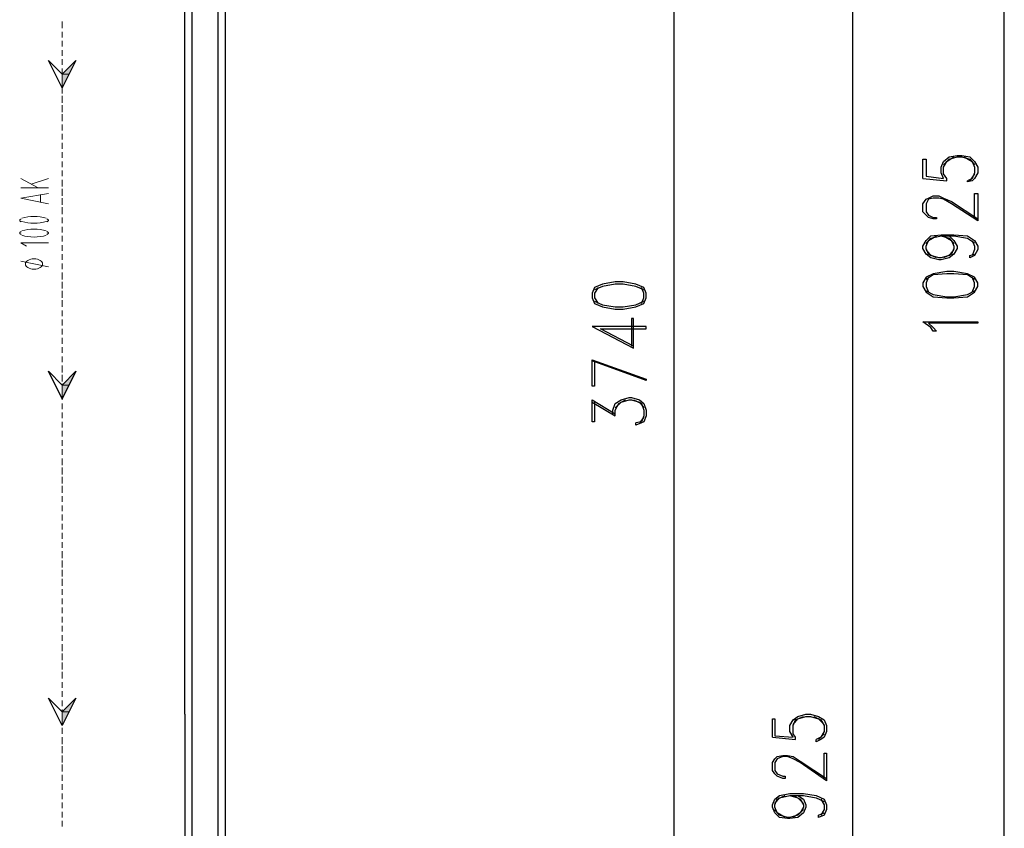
# Model space of a CAD drawing. Header units: millimetres. Extents: x 0 to 420, y 0 to 297.
# Tile 21 of 73: x 144 to 181, y 168 to 198. Entities that reach past the tile are written whole.
import ezdxf

# ---------------------------------------------------------------- set-up
doc = ezdxf.new("R2010")
doc.units = ezdxf.units.MM
doc.layers.add('FILL_000000', color=7, linetype='Continuous')
doc.layers.add('LINE_000000', color=7, linetype='Continuous')

msp = doc.modelspace()

# ---------------------------------------------------------------- hatches: boundary and pattern name
at = {"layer": 'FILL_000000'}
h = msp.add_hatch(color=7, dxfattribs=at)
h.dxf.hatch_style = 1
h.paths.add_polyline_path([(146.558, 196.003), (146.304, 195.495), (146.05, 195.495), (146.558, 196.003)])
h = msp.add_hatch(color=7, dxfattribs=at)
h.dxf.hatch_style = 1
h.paths.add_polyline_path([(146.304, 195.495), (146.05, 195.495), (146.05, 194.987), (146.304, 195.495)])
h = msp.add_hatch(color=7, dxfattribs=at)
h.dxf.hatch_style = 1
h.paths.add_polyline_path([(146.558, 184.531), (146.304, 184.023), (146.05, 184.023), (146.558, 184.531)])
h = msp.add_hatch(color=7, dxfattribs=at)
h.dxf.hatch_style = 1
h.paths.add_polyline_path([(146.304, 184.023), (146.05, 184.023), (146.05, 183.515), (146.304, 184.023)])
h = msp.add_hatch(color=7, dxfattribs=at)
h.dxf.hatch_style = 1
h.paths.add_polyline_path([(146.558, 172.466), (146.304, 171.958), (146.05, 171.958), (146.558, 172.466)])
h = msp.add_hatch(color=7, dxfattribs=at)
h.dxf.hatch_style = 1
h.paths.add_polyline_path([(146.304, 171.958), (146.05, 171.958), (146.05, 171.45), (146.304, 171.958)])

# ---------------------------------------------------------------- linework, layer by layer
at = {"layer": 'LINE_000000', "lineweight": 25}
for p, q in [((152.061, 254.381), (152.061, 58.589)), ((180.806, 134.62), (180.806, 243.882)), ((168.614, 203.877), (168.614, 166.497)), ((175.218, 134.62), (175.218, 203.877)), ((150.58, 171.873), (150.58, 202.396)), ((179.705, 191.812), (179.536, 191.558)), ((177.8, 191.643), (178.689, 191.558)), ((165.608, 183.388), (166.455, 182.88)), ((167.513, 182.838), (167.344, 182.626)), ((150.58, 171.873), (150.58, 167.09)), ((174.159, 171.154), (173.948, 170.942)), ((172.254, 171.027), (173.101, 170.942))]:
    msp.add_line(p, q, dxfattribs=at)
at = {"layer": 'LINE_000000', "lineweight": 13}
for p, q in [((146.05, 197.443), (146.05, 197.189)), ((146.05, 197.062), (146.05, 196.85)), ((146.05, 196.723), (146.05, 196.511)), ((146.05, 196.384), (146.05, 196.173)), ((146.05, 196.046), (146.05, 195.834)), ((146.05, 195.707), (146.05, 195.495)), ((146.05, 195.368), (146.05, 195.157)), ((146.05, 195.03), (146.05, 194.776)), ((146.05, 194.691), (146.05, 194.437)), ((146.05, 194.352), (146.05, 194.098)), ((146.05, 194.014), (146.05, 193.76)), ((146.05, 193.633), (146.05, 193.421)), ((146.05, 193.294), (146.05, 193.082)), ((146.05, 192.955), (146.05, 192.744)), ((146.05, 192.617), (146.05, 192.405)), ((146.05, 192.278), (146.05, 192.066)), ((146.05, 191.939), (146.05, 191.728)), ((144.526, 191.643), (145.161, 191.304)), ((144.907, 191.431), (145.542, 191.643)), ((146.05, 191.601), (146.05, 191.347)), ((145.542, 191.304), (144.526, 191.304)), ((146.05, 191.262), (146.05, 191.008)), ((145.246, 191.05), (145.246, 190.754)), ((146.05, 190.923), (146.05, 190.669)), ((146.05, 190.585), (146.05, 190.331)), ((146.05, 190.204), (146.05, 189.992)), ((146.05, 189.865), (146.05, 189.653)), ((146.05, 189.526), (146.05, 189.315)), ((146.05, 189.188), (146.05, 188.976)), ((145.542, 188.383), (144.526, 188.595)), ((146.05, 188.849), (146.05, 188.637)), ((146.05, 188.51), (146.05, 188.299)), ((146.05, 188.172), (146.05, 187.918)), ((146.05, 187.833), (146.05, 187.579)), ((146.05, 187.494), (146.05, 187.24)), ((146.05, 187.156), (146.05, 186.902)), ((146.05, 186.775), (146.05, 186.563)), ((146.05, 186.436), (146.05, 186.224)), ((146.05, 186.097), (146.05, 185.886)), ((146.05, 185.759), (146.05, 185.547)), ((146.05, 185.42), (146.05, 185.208)), ((146.05, 185.081), (146.05, 184.87)), ((146.05, 184.743), (146.05, 184.489)), ((146.05, 184.404), (146.05, 184.15)), ((146.05, 184.065), (146.05, 183.811)), ((146.05, 183.727), (146.05, 183.473)), ((146.05, 183.346), (146.05, 183.134)), ((146.05, 183.007), (146.05, 182.795)), ((146.05, 182.668), (146.05, 182.457)), ((146.05, 182.33), (146.05, 182.118)), ((146.05, 181.991), (146.05, 181.779)), ((146.05, 181.652), (146.05, 181.441)), ((146.05, 181.314), (146.05, 181.06)), ((146.05, 180.975), (146.05, 180.721)), ((146.05, 180.636), (146.05, 180.382)), ((146.05, 180.298), (146.05, 180.044)), ((146.05, 179.917), (146.05, 179.705)), ((146.05, 179.578), (146.05, 179.366)), ((146.05, 179.239), (146.05, 179.028)), ((146.05, 178.901), (146.05, 178.689)), ((146.05, 178.562), (146.05, 178.35)), ((146.05, 178.223), (146.05, 178.012)), ((146.05, 177.885), (146.05, 177.631)), ((146.05, 177.546), (146.05, 177.292)), ((146.05, 177.207), (146.05, 176.953)), ((146.05, 176.869), (146.05, 176.615)), ((146.05, 176.488), (146.05, 176.276)), ((146.05, 176.149), (146.05, 175.937)), ((146.05, 175.81), (146.05, 175.599)), ((146.05, 175.472), (146.05, 175.26)), ((146.05, 175.133), (146.05, 174.921)), ((146.05, 174.794), (146.05, 174.583)), ((146.05, 174.456), (146.05, 174.202)), ((146.05, 174.117), (146.05, 173.863)), ((146.05, 173.778), (146.05, 173.524)), ((146.05, 173.44), (146.05, 173.186)), ((146.05, 173.059), (146.05, 172.847)), ((146.05, 172.72), (146.05, 172.508)), ((146.05, 172.381), (146.05, 172.17)), ((146.05, 172.043), (146.05, 171.831)), ((146.05, 171.704), (146.05, 171.492)), ((146.05, 171.365), (146.05, 171.154)), ((146.05, 171.027), (146.05, 170.773)), ((146.05, 170.688), (146.05, 170.434)), ((146.05, 170.349), (146.05, 170.095)), ((146.05, 170.011), (146.05, 169.757)), ((146.05, 169.63), (146.05, 169.418)), ((146.05, 169.291), (146.05, 169.079)), ((146.05, 168.952), (146.05, 168.741)), ((146.05, 168.614), (146.05, 168.402)), ((146.05, 168.275), (146.05, 168.063)), ((146.05, 167.936), (146.05, 167.725))]:
    msp.add_line(p, q, dxfattribs=at)
at = {"layer": 'LINE_000000', "lineweight": 25}
for points in [[(151.807, 199.898), (150.834, 199.898), (150.834, 167.09), (151.807, 167.09), (151.807, 199.898)], [(145.542, 196.003), (146.05, 195.495), (146.558, 196.003), (146.05, 194.987), (145.542, 196.003)], [(177.8, 187.664), (177.927, 187.452), (178.181, 187.283), (178.689, 187.24), (178.943, 187.24), (179.451, 187.283), (179.705, 187.452), (179.832, 187.664), (179.832, 187.791), (179.705, 188.002), (179.451, 188.129), (178.943, 188.214), (178.689, 188.214), (178.181, 188.129), (177.927, 188.002), (177.8, 187.791), (177.8, 187.664)], [(165.608, 187.24), (165.693, 187.029), (165.989, 186.902), (166.455, 186.817), (166.751, 186.817), (167.217, 186.902), (167.513, 187.029), (167.598, 187.24), (167.598, 187.41), (167.513, 187.621), (167.217, 187.748), (166.751, 187.833), (166.455, 187.833), (165.989, 187.748), (165.693, 187.621), (165.608, 187.41), (165.608, 187.24)], [(179.832, 186.351), (179.832, 186.309), (178.012, 186.309), (178.181, 186.14), (178.308, 186.013), (178.181, 186.013), (178.096, 186.14), (177.8, 186.351), (179.832, 186.351)], [(145.542, 184.531), (146.05, 184.023), (146.558, 184.531), (146.05, 183.515), (145.542, 184.531)], [(145.542, 172.466), (146.05, 171.958), (146.558, 172.466), (146.05, 171.45), (145.542, 172.466)]]:
    msp.add_lwpolyline(points, close=True, dxfattribs=at)
at = {"layer": 'LINE_000000', "lineweight": 0}
for points in [[(146.558, 196.003), (146.304, 195.495), (146.05, 195.495), (146.558, 196.003)], [(146.304, 195.495), (146.05, 195.495), (146.05, 194.987), (146.304, 195.495)], [(146.558, 184.531), (146.304, 184.023), (146.05, 184.023), (146.558, 184.531)], [(146.304, 184.023), (146.05, 184.023), (146.05, 183.515), (146.304, 184.023)], [(146.558, 172.466), (146.304, 171.958), (146.05, 171.958), (146.558, 172.466)], [(146.304, 171.958), (146.05, 171.958), (146.05, 171.45), (146.304, 171.958)]]:
    msp.add_lwpolyline(points, close=True, dxfattribs=at)
at = {"layer": 'LINE_000000', "lineweight": 25}
for points in [[(177.8, 191.643), (177.8, 192.363), (177.927, 192.363), (177.927, 191.728), (178.562, 191.643), (178.477, 191.855), (178.477, 192.066), (178.562, 192.278), (178.774, 192.447), (179.07, 192.49), (179.239, 192.49), (179.536, 192.447), (179.705, 192.278), (179.832, 192.066), (179.832, 191.855), (179.705, 191.643), (179.62, 191.558), (179.451, 191.516), (179.451, 191.558)], [(178.689, 191.558), (178.689, 191.643), (178.562, 191.812), (178.562, 192.066), (178.689, 192.278), (178.943, 192.447)], [(178.562, 192.151), (178.774, 192.363), (179.07, 192.447), (179.239, 192.447), (179.536, 192.363), (179.705, 192.151)], [(179.324, 192.447), (179.62, 192.278), (179.705, 192.066), (179.705, 191.855), (179.62, 191.643), (179.451, 191.558)], [(179.705, 190.161), (179.705, 191.093), (179.832, 191.093), (179.832, 190.077), (178.858, 190.712), (178.562, 190.881), (178.393, 190.923), (178.181, 190.923), (178.012, 190.881), (177.927, 190.712), (177.927, 190.415), (178.012, 190.288), (178.181, 190.204), (178.308, 190.204), (178.308, 190.161), (178.181, 190.161), (178.012, 190.204), (177.927, 190.288), (177.8, 190.415), (177.8, 190.712), (177.927, 190.881), (178.012, 190.923), (178.181, 191.008), (178.393, 191.008), (178.562, 190.923), (178.858, 190.796), (179.832, 190.161)], [(178.774, 189.526), (178.943, 189.357), (179.07, 189.145), (179.07, 189.061), (178.943, 188.849), (178.774, 188.722), (178.477, 188.637), (178.393, 188.637), (178.096, 188.722), (177.927, 188.849), (177.8, 189.061), (177.8, 189.145), (177.927, 189.357), (178.096, 189.526), (178.477, 189.569), (178.943, 189.569), (179.451, 189.526), (179.705, 189.357), (179.832, 189.145), (179.832, 189.018), (179.705, 188.807), (179.536, 188.722), (179.536, 188.807), (179.705, 188.849)], [(178.308, 188.722), (178.012, 188.849), (177.927, 189.061), (177.927, 189.145), (178.012, 189.357), (178.308, 189.526)], [(177.927, 189.23), (178.096, 189.442), (178.477, 189.526), (178.943, 189.526), (179.451, 189.442), (179.705, 189.272)], [(178.477, 189.526), (178.774, 189.442), (178.943, 189.23)], [(178.562, 189.526), (178.858, 189.357), (178.943, 189.145), (178.943, 189.061), (178.858, 188.849), (178.562, 188.722)], [(179.62, 189.357), (179.705, 189.145), (179.705, 189.018), (179.62, 188.807)], [(178.943, 189.018), (178.774, 188.807), (178.477, 188.722), (178.393, 188.722), (178.096, 188.807), (177.927, 189.018)], [(179.705, 187.918), (179.451, 188.087), (178.943, 188.129), (178.689, 188.129), (178.181, 188.087), (177.927, 187.918)], [(178.012, 188.002), (177.927, 187.791), (177.927, 187.664), (178.012, 187.452)], [(179.62, 187.452), (179.705, 187.664), (179.705, 187.791), (179.62, 188.002)], [(167.513, 187.537), (167.217, 187.664), (166.751, 187.748), (166.455, 187.748), (165.989, 187.664), (165.693, 187.537)], [(165.82, 187.621), (165.693, 187.41), (165.693, 187.24), (165.82, 187.029)], [(167.428, 187.029), (167.513, 187.24), (167.513, 187.41), (167.428, 187.621)], [(177.927, 187.494), (178.181, 187.367), (178.689, 187.283), (178.943, 187.283), (179.451, 187.367), (179.705, 187.494)], [(165.693, 187.113), (165.989, 186.986), (166.455, 186.902), (166.751, 186.902), (167.217, 186.986), (167.513, 187.113)], [(167.132, 185.462), (165.904, 186.097), (167.598, 186.097), (167.598, 186.182), (165.608, 186.182), (167.132, 185.378), (167.132, 186.478), (167.047, 186.478), (167.047, 185.462)], [(165.693, 184.912), (165.693, 183.981), (165.608, 183.981), (165.608, 184.954), (167.598, 184.235), (167.598, 184.192), (165.608, 184.912)], [(165.693, 183.388), (165.693, 182.668), (165.608, 182.668), (165.608, 183.473), (166.455, 182.965)], [(166.37, 182.965), (166.37, 183.092), (166.455, 183.346), (166.666, 183.473), (166.963, 183.557), (167.047, 183.557), (167.344, 183.473), (167.513, 183.346), (167.598, 183.092), (167.598, 182.88), (167.513, 182.668), (167.428, 182.626), (167.217, 182.541), (167.217, 182.626)], [(166.455, 182.88), (166.455, 183.092), (166.582, 183.346), (166.836, 183.473)], [(166.455, 183.176), (166.666, 183.388), (166.963, 183.473), (167.047, 183.473), (167.344, 183.388), (167.513, 183.176)], [(167.132, 183.473), (167.428, 183.346), (167.513, 183.092), (167.513, 182.88), (167.428, 182.668), (167.217, 182.626)], [(172.254, 171.027), (172.254, 171.704), (172.339, 171.704), (172.339, 171.069), (173.016, 171.027), (172.889, 171.238), (172.889, 171.45), (173.016, 171.662), (173.186, 171.789), (173.482, 171.873), (173.651, 171.873), (173.948, 171.789), (174.159, 171.662), (174.244, 171.45), (174.244, 171.238), (174.159, 171.027), (174.032, 170.942), (173.863, 170.857), (173.863, 170.942)], [(173.101, 170.942), (173.101, 171.027), (173.016, 171.154), (173.016, 171.45), (173.101, 171.662), (173.397, 171.789)], [(173.016, 171.492), (173.186, 171.704), (173.482, 171.789), (173.651, 171.789), (173.948, 171.704), (174.159, 171.492)], [(173.778, 171.789), (174.032, 171.662), (174.159, 171.45), (174.159, 171.238), (174.032, 171.027), (173.863, 170.942)], [(174.159, 169.503), (174.159, 170.434), (174.244, 170.434), (174.244, 169.418), (173.27, 170.095), (173.016, 170.222), (172.805, 170.307), (172.635, 170.307), (172.424, 170.222), (172.339, 170.095), (172.339, 169.799), (172.424, 169.672), (172.635, 169.587), (172.72, 169.587), (172.72, 169.503), (172.635, 169.503), (172.424, 169.587), (172.339, 169.672), (172.254, 169.799), (172.254, 170.095), (172.339, 170.222), (172.424, 170.307), (172.635, 170.349), (172.805, 170.349), (173.016, 170.307), (173.27, 170.138), (174.244, 169.503)], [(173.186, 168.868), (173.397, 168.741), (173.482, 168.529), (173.482, 168.444), (173.397, 168.233), (173.186, 168.063), (172.889, 168.021), (172.805, 168.021), (172.508, 168.063), (172.339, 168.233), (172.254, 168.444), (172.254, 168.529), (172.339, 168.741), (172.508, 168.868), (172.889, 168.952), (173.397, 168.952), (173.863, 168.868), (174.159, 168.741), (174.244, 168.529), (174.244, 168.36), (174.159, 168.148), (173.948, 168.063), (173.948, 168.148), (174.159, 168.233)], [(172.72, 168.063), (172.424, 168.233), (172.339, 168.444), (172.339, 168.529), (172.424, 168.741), (172.72, 168.868)], [(172.339, 168.571), (172.508, 168.783), (172.889, 168.868), (173.397, 168.868), (173.863, 168.783), (174.159, 168.656)], [(172.889, 168.868), (173.186, 168.783), (173.397, 168.571)], [(173.016, 168.868), (173.27, 168.741), (173.397, 168.529), (173.397, 168.444), (173.27, 168.233), (173.016, 168.063)], [(174.032, 168.741), (174.159, 168.529), (174.159, 168.36), (174.032, 168.148)], [(173.397, 168.36), (173.186, 168.148), (172.889, 168.063), (172.805, 168.063), (172.508, 168.148), (172.339, 168.36)]]:
    msp.add_lwpolyline(points, dxfattribs=at)
at = {"layer": 'LINE_000000', "lineweight": 13}
for points in [[(145.542, 190.712), (144.526, 190.923), (145.542, 191.093)], [(144.544, 190.149), (144.53, 190.144), (144.518, 190.139), (144.508, 190.133), (144.5, 190.126), (144.493, 190.12), (144.488, 190.113), (144.485, 190.105), (144.484, 190.098), (144.485, 190.09), (144.488, 190.083), (144.493, 190.076), (144.5, 190.069), (144.508, 190.063), (144.518, 190.057), (144.53, 190.052), (144.544, 190.047)], [(145.464, 190.178), (145.356, 190.208), (145.244, 190.229), (145.129, 190.242), (145.013, 190.246), (144.897, 190.242), (144.782, 190.229), (144.67, 190.208), (144.561, 190.178)], [(144.561, 190.06), (144.67, 190.03), (144.782, 190.009), (144.897, 189.996), (145.013, 189.992), (145.129, 189.996), (145.244, 190.009), (145.356, 190.03), (145.464, 190.06)], [(145.482, 190.047), (145.495, 190.052), (145.507, 190.057), (145.518, 190.063), (145.526, 190.069), (145.533, 190.076), (145.538, 190.083), (145.541, 190.09), (145.542, 190.098), (145.541, 190.105), (145.538, 190.113), (145.533, 190.12), (145.526, 190.126), (145.518, 190.133), (145.507, 190.139), (145.495, 190.144), (145.482, 190.149)], [(144.544, 189.683), (144.53, 189.678), (144.518, 189.673), (144.508, 189.667), (144.5, 189.661), (144.493, 189.654), (144.488, 189.647), (144.485, 189.64), (144.484, 189.632), (144.485, 189.625), (144.488, 189.617), (144.493, 189.61), (144.5, 189.604), (144.508, 189.597), (144.518, 189.591), (144.53, 189.586), (144.544, 189.581)], [(145.464, 189.712), (145.356, 189.742), (145.244, 189.763), (145.129, 189.776), (145.013, 189.78), (144.897, 189.776), (144.782, 189.763), (144.67, 189.742), (144.561, 189.712)], [(145.482, 189.581), (145.495, 189.586), (145.507, 189.591), (145.518, 189.597), (145.526, 189.604), (145.533, 189.61), (145.538, 189.617), (145.541, 189.625), (145.542, 189.632), (145.541, 189.64), (145.538, 189.647), (145.533, 189.654), (145.526, 189.661), (145.518, 189.667), (145.507, 189.673), (145.495, 189.678), (145.482, 189.683)], [(145.542, 189.272), (144.526, 189.272), (144.738, 189.145)], [(144.561, 189.552), (144.67, 189.522), (144.782, 189.501), (144.897, 189.488), (145.013, 189.484), (145.129, 189.488), (145.244, 189.501), (145.356, 189.522), (145.464, 189.552)]]:
    msp.add_lwpolyline(points, dxfattribs=at)
msp.add_lwpolyline([(145.013, 188.68), (144.949, 188.676), (144.889, 188.665), (144.835, 188.647), (144.788, 188.624), (144.75, 188.596), (144.72, 188.563), (144.702, 188.528), (144.695, 188.489), (144.702, 188.451), (144.72, 188.415), (144.75, 188.383), (144.788, 188.354), (144.835, 188.331), (144.889, 188.314), (144.949, 188.303), (145.013, 188.299), (145.077, 188.303), (145.136, 188.314), (145.19, 188.331), (145.237, 188.354), (145.276, 188.383), (145.305, 188.415), (145.324, 188.451), (145.33, 188.489), (145.324, 188.528), (145.305, 188.563), (145.276, 188.596), (145.237, 188.624), (145.19, 188.647), (145.136, 188.665), (145.077, 188.676), (145.013, 188.68)], close=True, dxfattribs=at)

doc.saveas('drawing.dxf')
